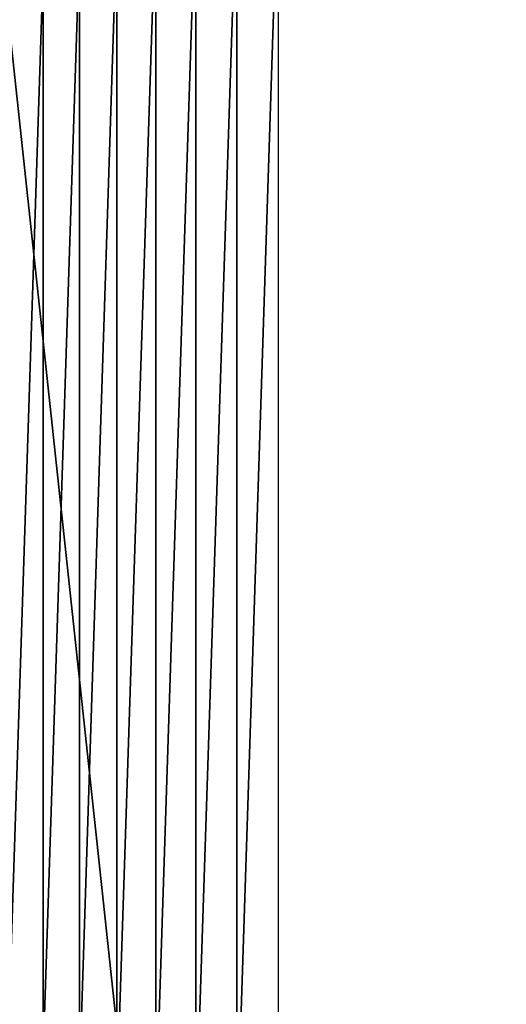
# Model space of a CAD drawing. Header units: millimetres. Extents: x -68 to 68, y 0 to 255.
# Tile 31 of 217: x -21.2 to -19.72, y 16.06 to 19.05. Entities that reach past the tile are written whole.
import ezdxf

# ---------------------------------------------------------------- set-up
doc = ezdxf.new("R2010")
doc.units = ezdxf.units.MM
doc.header["$LTSCALE"] = 41.718519
doc.layers.add('5', color=7, linetype='CONTINUOUS')
doc.layers.add('74', color=7, linetype='CONTINUOUS')

msp = doc.modelspace()

# ---------------------------------------------------------------- linework, layer by layer
at = {"layer": '5', "color": 7, "linetype": 'Continuous', "true_color": 0xf5f5f5}
for points in [[(-19.3025, 30, 64.6812), (-22.4052, 30, 63.6731), (-19.2176, 0.2869, 63.352), (-19.3025, 30, 64.6812)], [(-19.2176, 0.2869, 63.352), (-22.4052, 30, 63.6731), (-20.7666, 0.2869, 62.8613), (-19.2176, 0.2869, 63.352)], [(-20.7666, 0.2869, 62.8613), (-22.4052, 30, 63.6731), (-22.303, 0.2869, 62.3328), (-20.7666, 0.2869, 62.8613)]]:
    msp.add_3dface(points, dxfattribs=at)
at = {"layer": '74', "color": 7, "linetype": 'Continuous'}
for points in [[(-20.5388, 19.4718, -101.4), (-20.4127, 19.502, -101.4), (-20.5388, 15.6346, -101.4), (-20.5388, 19.4718, -101.4)], [(-20.5388, 15.6346, -101.4), (-20.4127, 19.502, -101.4), (-20.4127, 15.6044, -101.4), (-20.5388, 15.6346, -101.4)], [(-20.6625, 19.4335, -101.4), (-20.5388, 19.4718, -101.4), (-20.6625, 15.6729, -101.4), (-20.6625, 19.4335, -101.4)], [(-20.6625, 15.6729, -101.4), (-20.5388, 19.4718, -101.4), (-20.5388, 15.6346, -101.4), (-20.6625, 15.6729, -101.4)], [(-20.7836, 19.3871, -101.4), (-20.6625, 19.4335, -101.4), (-20.7836, 15.7192, -101.4), (-20.7836, 19.3871, -101.4)], [(-20.7836, 15.7192, -101.4), (-20.6625, 19.4335, -101.4), (-20.6625, 15.6729, -101.4), (-20.7836, 15.7192, -101.4)], [(-20.9014, 19.3331, -101.4), (-20.7836, 19.3871, -101.4), (-20.9014, 15.7733, -101.4), (-20.9014, 19.3331, -101.4)], [(-20.9014, 15.7733, -101.4), (-20.7836, 19.3871, -101.4), (-20.7836, 15.7192, -101.4), (-20.9014, 15.7733, -101.4)], [(-21.0153, 19.2714, -101.4), (-20.9014, 19.3331, -101.4), (-21.0153, 15.8349, -101.4), (-21.0153, 19.2714, -101.4)], [(-21.0153, 15.8349, -101.4), (-20.9014, 19.3331, -101.4), (-20.9014, 15.7733, -101.4), (-21.0153, 15.8349, -101.4)], [(-21.1251, 19.2025, -101.4), (-21.0153, 19.2714, -101.4), (-21.1251, 15.9039, -101.4), (-21.1251, 19.2025, -101.4)], [(-21.1251, 15.9039, -101.4), (-21.0153, 19.2714, -101.4), (-21.0153, 15.8349, -101.4), (-21.1251, 15.9039, -101.4)], [(-21.2301, 19.1266, -101.4), (-21.1251, 19.2025, -101.4), (-21.2301, 15.9798, -101.4), (-21.2301, 19.1266, -101.4)], [(-21.2301, 15.9798, -101.4), (-21.1251, 19.2025, -101.4), (-21.1251, 15.9039, -101.4), (-21.2301, 15.9798, -101.4)]]:
    msp.add_3dface(points, dxfattribs=at)

doc.saveas('drawing.dxf')
